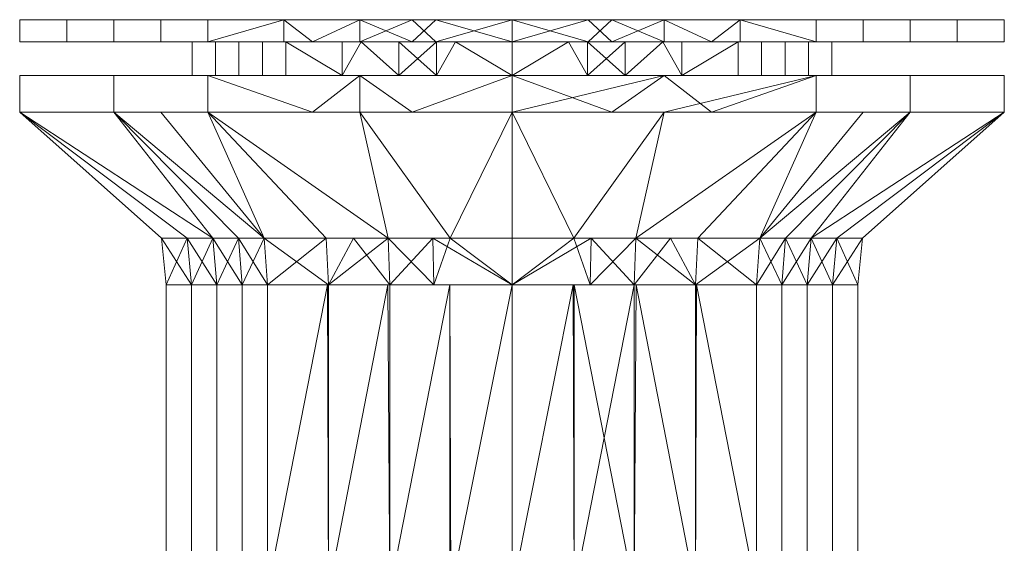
# Model space of a CAD drawing. Header units: millimetres. Extents: x -86 to 86, y -329 to 37.
# Tile 4 of 251: x -27 to 27, y -148 to -120. Entities that reach past the tile are written whole.
import ezdxf

# ---------------------------------------------------------------- set-up
doc = ezdxf.new("R2010")
doc.units = ezdxf.units.MM
doc.layers.add('M-520-M_DRAINAGE_FW', color=2, linetype='Continuous', lineweight=30)

# ---------------------------------------------------------------- blocks, each defined once
blk = doc.blocks.new('FFAS1704-1015L0BC0 - Signature wall mounted basin mixer With Pop-up drain-4629-3D View 1')
at = {"layer": 'M-520-M_DRAINAGE_FW', "lineweight": 9}
mesh = blk.add_polyface(dxfattribs=at)
corners = [(0, -120.044, 131.944), (-16.491, -120.044, 137.302), (-26.683, -120.044, 151.33), (-26.683, -120.044, 168.67), (-16.491, -120.044, 182.698), (0, -120.044, 188.056), (0, -120.044, 160)]
mesh.append_faces([[corners[k] for k in face] for face in [(1, 2, 6, 0)]], dxfattribs={"vtx1": -1})
mesh.append_faces([[corners[k] for k in face] for face in [(2, 3, 6)]], dxfattribs={"vtx1": -1, "vtx2": -1})
mesh.append_faces([[corners[k] for k in face] for face in [(4, 5, 6, 3)]], dxfattribs={"vtx2": -1})
mesh = blk.add_polyface(dxfattribs=at)
corners = [(0, -121.251, 131.944), (-16.491, -121.251, 137.302), (-26.683, -121.251, 151.33), (-26.683, -121.251, 168.67), (-16.491, -121.251, 182.698), (0, -121.251, 188.056), (0, -120.044, 188.056), (-16.491, -120.044, 182.698), (-26.683, -120.044, 168.67), (-26.683, -120.044, 151.33), (-16.491, -120.044, 137.302), (0, -120.044, 131.944), (-21.587, -120.044, 175.684), (-21.587, -121.251, 175.684), (-19.039, -121.251, 179.191), (-8.246, -121.251, 185.377), (-8.246, -120.044, 185.377), (-12.368, -120.044, 184.037), (-26.683, -120.044, 160), (-26.683, -121.251, 160), (-26.683, -121.251, 164.335), (-10.814, -121.251, 135.457), (-8.246, -120.044, 134.623), (-21.587, -121.251, 144.316), (-21.587, -120.044, 144.316), (-19.039, -120.044, 140.809), (-24.135, -120.044, 172.177), (-24.135, -121.251, 172.177), (-19.039, -120.044, 179.191), (-5.407, -120.044, 186.299), (-4.123, -121.251, 186.717), (-12.368, -121.251, 184.037), (-26.683, -121.251, 155.665), (-26.683, -120.044, 155.665), (-26.683, -120.044, 164.335), (-5.407, -121.251, 133.701), (-4.123, -120.044, 133.283), (-12.368, -120.044, 135.963), (-24.135, -120.044, 147.823), (-24.135, -121.251, 147.823), (-19.039, -121.251, 140.809)]
mesh.append_faces([[corners[k] for k in face] for face in [(0, 36, 11)]], dxfattribs={"vtx0": -1})
mesh.append_faces([[corners[k] for k in face] for face in [(20, 18, 19), (1, 37, 21), (21, 22, 35)]], dxfattribs={"vtx0": -1, "vtx1": -1})
mesh.append_faces([[corners[k] for k in face] for face in [(28, 14, 4, 7), (17, 31, 15, 16), (26, 27, 13, 12), (7, 4, 31, 17), (15, 29, 16), (19, 18, 33, 32), (14, 28, 12, 13), (8, 3, 27, 26), (10, 1, 40, 25), (24, 23, 39, 38), (3, 8, 34), (25, 40, 23, 24), (32, 33, 9, 2), (38, 39, 2, 9), (29, 15, 30), (35, 22, 36)]], dxfattribs={"vtx0": -1, "vtx2": -1})
mesh.append_faces([[corners[k] for k in face] for face in [(5, 6, 30)]], dxfattribs={"vtx1": -1})
mesh.append_faces([[corners[k] for k in face] for face in [(10, 37, 1), (0, 35, 36), (37, 22, 21), (6, 29, 30)]], dxfattribs={"vtx1": -1, "vtx2": -1})
mesh.append_faces([[corners[k] for k in face] for face in [(34, 18, 20, 3)]], dxfattribs={"vtx1": -1, "vtx3": -1})
mesh = blk.add_polyface(dxfattribs=at)
corners = [(0, -120.044, 188.056), (16.491, -120.044, 182.698), (26.683, -120.044, 168.67), (26.683, -120.044, 151.33), (16.491, -120.044, 137.302), (0, -120.044, 131.944), (0, -120.044, 160)]
mesh.append_faces([[corners[k] for k in face] for face in [(3, 6, 2)]], dxfattribs={"vtx0": -1, "vtx1": -1})
mesh.append_faces([[corners[k] for k in face] for face in [(1, 2, 6, 0)]], dxfattribs={"vtx1": -1})
mesh.append_faces([[corners[k] for k in face] for face in [(4, 5, 6, 3)]], dxfattribs={"vtx2": -1})
mesh = blk.add_polyface(dxfattribs=at)
corners = [(0, -121.251, 188.056), (16.491, -121.251, 182.698), (26.683, -121.251, 168.67), (26.683, -121.251, 151.33), (16.491, -121.251, 137.302), (0, -121.251, 131.944), (0, -120.044, 131.944), (16.491, -120.044, 137.302), (26.683, -120.044, 151.33), (26.683, -120.044, 168.67), (16.491, -120.044, 182.698), (0, -120.044, 188.056), (21.587, -120.044, 144.316), (21.587, -121.251, 144.316), (19.039, -121.251, 140.809), (8.246, -121.251, 134.623), (8.246, -120.044, 134.623), (12.368, -120.044, 135.963), (26.683, -120.044, 160), (26.683, -121.251, 160), (26.683, -121.251, 155.665), (10.814, -121.251, 184.543), (8.246, -120.044, 185.377), (21.587, -121.251, 175.684), (21.587, -120.044, 175.684), (19.039, -120.044, 179.191), (24.135, -120.044, 147.823), (24.135, -121.251, 147.823), (19.039, -120.044, 140.809), (5.407, -120.044, 133.701), (4.123, -121.251, 133.283), (12.368, -121.251, 135.963), (26.683, -121.251, 164.335), (26.683, -120.044, 164.335), (26.683, -120.044, 155.665), (5.407, -121.251, 186.299), (4.123, -120.044, 186.717), (12.368, -120.044, 184.037), (24.135, -120.044, 172.177), (24.135, -121.251, 172.177), (19.039, -121.251, 179.191)]
mesh.append_faces([[corners[k] for k in face] for face in [(0, 36, 11)]], dxfattribs={"vtx0": -1})
mesh.append_faces([[corners[k] for k in face] for face in [(20, 18, 19), (1, 37, 21), (21, 22, 35)]], dxfattribs={"vtx0": -1, "vtx1": -1})
mesh.append_faces([[corners[k] for k in face] for face in [(28, 14, 4, 7), (17, 31, 15, 16), (26, 27, 13, 12), (7, 4, 31, 17), (15, 29, 16), (19, 18, 33, 32), (14, 28, 12, 13), (8, 3, 27, 26), (10, 1, 40, 25), (24, 23, 39, 38), (3, 8, 34), (25, 40, 23, 24), (32, 33, 9, 2), (38, 39, 2, 9), (29, 15, 30), (35, 22, 36)]], dxfattribs={"vtx0": -1, "vtx2": -1})
mesh.append_faces([[corners[k] for k in face] for face in [(5, 6, 30)]], dxfattribs={"vtx1": -1})
mesh.append_faces([[corners[k] for k in face] for face in [(10, 37, 1), (0, 35, 36), (37, 22, 21), (6, 29, 30)]], dxfattribs={"vtx1": -1, "vtx2": -1})
mesh.append_faces([[corners[k] for k in face] for face in [(34, 18, 20, 3)]], dxfattribs={"vtx1": -1, "vtx3": -1})
mesh = blk.add_polyface(dxfattribs=at)
corners = [(0, -121.251, 142.66), (-12.261, -121.251, 147.739), (-17.34, -121.251, 160), (-12.261, -121.251, 172.261), (0, -121.251, 177.34), (0, -121.251, 188.056), (-16.491, -121.251, 182.698), (-26.683, -121.251, 168.67), (-26.683, -121.251, 151.33), (-16.491, -121.251, 137.302), (0, -121.251, 131.944)]
mesh.append_faces([[corners[k] for k in face] for face in [(6, 3, 4, 5)]], dxfattribs={"vtx0": -1})
mesh.append_faces([[corners[k] for k in face] for face in [(1, 8, 9, 0), (8, 1, 2, 7), (7, 2, 3, 6)]], dxfattribs={"vtx0": -1, "vtx2": -1})
mesh.append_faces([[corners[k] for k in face] for face in [(10, 0, 9)]], dxfattribs={"vtx1": -1})
mesh = blk.add_polyface(dxfattribs=at)
corners = [(0, -123.059, 142.66), (-12.261, -123.059, 147.739), (-17.34, -123.059, 160), (-12.261, -123.059, 172.261), (0, -123.059, 177.34), (0, -121.251, 177.34), (-12.261, -121.251, 172.261), (-17.34, -121.251, 160), (-12.261, -121.251, 147.739), (0, -121.251, 142.66), (-8.181, -121.251, 173.951), (-6.13, -123.059, 174.8), (-4.091, -123.059, 175.645), (-14.8, -123.059, 166.131), (-14.8, -121.251, 166.131), (-16.07, -121.251, 163.065), (-6.13, -121.251, 145.2), (-6.13, -123.059, 145.2), (-9.196, -123.059, 146.469), (-14.8, -121.251, 153.87), (-14.8, -123.059, 153.87), (-16.07, -123.059, 156.935), (-9.196, -123.059, 173.531), (-4.091, -121.251, 175.645), (-13.531, -123.059, 169.196), (-13.531, -121.251, 169.196), (-16.07, -123.059, 163.065), (-4.091, -123.059, 144.355), (-3.065, -121.251, 143.93), (-9.196, -121.251, 146.469), (-13.531, -123.059, 150.804), (-13.531, -121.251, 150.804), (-16.07, -121.251, 156.935)]
mesh.append_faces([[corners[k] for k in face] for face in [(6, 22, 10), (22, 6, 3), (10, 11, 23)]], dxfattribs={"vtx0": -1, "vtx1": -1})
mesh.append_faces([[corners[k] for k in face] for face in [(14, 13, 24, 25), (7, 2, 26, 15), (3, 6, 25, 24), (23, 11, 12), (15, 26, 13, 14), (2, 7, 32, 21), (1, 8, 29, 18), (18, 29, 16, 17), (20, 19, 31, 30), (21, 32, 19, 20), (30, 31, 8, 1), (27, 16, 28)]], dxfattribs={"vtx0": -1, "vtx2": -1})
mesh.append_faces([[corners[k] for k in face] for face in [(9, 0, 28)]], dxfattribs={"vtx1": -1})
mesh.append_faces([[corners[k] for k in face] for face in [(27, 17, 16), (22, 11, 10), (0, 27, 28)]], dxfattribs={"vtx1": -1, "vtx2": -1})
mesh.append_faces([[corners[k] for k in face] for face in [(4, 5, 23, 12)]], dxfattribs={"vtx2": -1})
mesh = blk.add_polyface(dxfattribs=at)
corners = [(0, -121.251, 177.34), (12.261, -121.251, 172.261), (17.34, -121.251, 160), (12.261, -121.251, 147.739), (0, -121.251, 142.66), (0, -121.251, 131.944), (16.491, -121.251, 137.302), (26.683, -121.251, 151.33), (26.683, -121.251, 168.67), (16.491, -121.251, 182.698), (0, -121.251, 188.056)]
mesh.append_faces([[corners[k] for k in face] for face in [(0, 9, 10)]], dxfattribs={"vtx0": -1})
mesh.append_faces([[corners[k] for k in face] for face in [(3, 6, 7, 2), (8, 1, 2, 7), (1, 8, 9, 0)]], dxfattribs={"vtx0": -1, "vtx2": -1})
mesh.append_faces([[corners[k] for k in face] for face in [(4, 5, 6, 3)]], dxfattribs={"vtx2": -1})
mesh = blk.add_polyface(dxfattribs=at)
corners = [(0, -123.059, 177.34), (12.261, -123.059, 172.261), (17.34, -123.059, 160), (12.261, -123.059, 147.739), (0, -123.059, 142.66), (0, -121.251, 142.66), (12.261, -121.251, 147.739), (17.34, -121.251, 160), (12.261, -121.251, 172.261), (0, -121.251, 177.34), (8.181, -121.251, 146.049), (6.13, -123.059, 145.2), (4.091, -123.059, 144.355), (14.8, -123.059, 153.87), (14.8, -121.251, 153.87), (16.07, -121.251, 156.935), (6.13, -121.251, 174.8), (6.13, -123.059, 174.8), (9.196, -123.059, 173.531), (14.8, -121.251, 166.131), (14.8, -123.059, 166.131), (16.07, -123.059, 163.065), (9.196, -123.059, 146.469), (4.091, -121.251, 144.355), (13.531, -123.059, 150.804), (13.531, -121.251, 150.804), (16.07, -123.059, 156.935), (4.091, -123.059, 175.645), (3.065, -121.251, 176.07), (9.196, -121.251, 173.531), (13.531, -123.059, 169.196), (13.531, -121.251, 169.196), (16.07, -121.251, 163.065)]
mesh.append_faces([[corners[k] for k in face] for face in [(6, 22, 10), (22, 6, 3), (10, 11, 23)]], dxfattribs={"vtx0": -1, "vtx1": -1})
mesh.append_faces([[corners[k] for k in face] for face in [(14, 13, 24, 25), (7, 2, 26, 15), (3, 6, 25, 24), (23, 11, 12), (15, 26, 13, 14), (2, 7, 32, 21), (1, 8, 29, 18), (18, 29, 16, 17), (20, 19, 31, 30), (21, 32, 19, 20), (30, 31, 8, 1), (27, 16, 28)]], dxfattribs={"vtx0": -1, "vtx2": -1})
mesh.append_faces([[corners[k] for k in face] for face in [(9, 0, 28)]], dxfattribs={"vtx1": -1})
mesh.append_faces([[corners[k] for k in face] for face in [(27, 17, 16), (22, 11, 10), (0, 27, 28)]], dxfattribs={"vtx1": -1, "vtx2": -1})
mesh.append_faces([[corners[k] for k in face] for face in [(4, 5, 23, 12)]], dxfattribs={"vtx2": -1})
mesh = blk.add_polyface(dxfattribs=at)
corners = [(0, -123.059, 131.944), (-16.491, -123.059, 137.302), (-26.683, -123.059, 151.33), (-26.683, -123.059, 168.67), (-16.491, -123.059, 182.698), (0, -123.059, 188.056), (0, -123.059, 177.34), (-12.261, -123.059, 172.261), (-17.34, -123.059, 160), (-12.261, -123.059, 147.739), (0, -123.059, 142.66)]
mesh.append_faces([[corners[k] for k in face] for face in [(9, 1, 2, 8)]], dxfattribs={"vtx0": -1, "vtx2": -1})
mesh.append_faces([[corners[k] for k in face] for face in [(6, 7, 4, 5)]], dxfattribs={"vtx1": -1})
mesh.append_faces([[corners[k] for k in face] for face in [(2, 3, 8)]], dxfattribs={"vtx1": -1, "vtx2": -1})
mesh.append_faces([[corners[k] for k in face] for face in [(7, 8, 3, 4)]], dxfattribs={"vtx1": -1, "vtx3": -1})
mesh.append_faces([[corners[k] for k in face] for face in [(10, 0, 1, 9)]], dxfattribs={"vtx2": -1})
mesh = blk.add_polyface(dxfattribs=at)
corners = [(0, -125.059, 131.944), (-16.491, -125.059, 137.302), (-26.683, -125.059, 151.33), (-26.683, -125.059, 168.67), (-16.491, -125.059, 182.698), (0, -125.059, 188.056), (0, -123.059, 188.056), (-16.491, -123.059, 182.698), (-26.683, -123.059, 168.67), (-26.683, -123.059, 151.33), (-16.491, -123.059, 137.302), (0, -123.059, 131.944), (-21.587, -123.059, 175.684), (-21.587, -125.059, 175.684), (-8.246, -125.059, 185.377), (-8.246, -123.059, 185.377), (-26.683, -125.059, 160), (-26.683, -123.059, 160), (-10.814, -125.059, 135.457), (-8.246, -123.059, 134.623), (-21.587, -125.059, 144.316), (-21.587, -123.059, 144.316), (-5.407, -125.059, 133.701)]
mesh.append_faces([[corners[k] for k in face] for face in [(15, 14, 5, 6), (22, 11, 0)]], dxfattribs={"vtx0": -1})
mesh.append_faces([[corners[k] for k in face] for face in [(11, 22, 19)]], dxfattribs={"vtx0": -1, "vtx1": -1})
mesh.append_faces([[corners[k] for k in face] for face in [(7, 4, 14, 15), (8, 3, 13, 12), (12, 13, 4, 7), (9, 2, 16), (20, 21, 10, 1), (2, 9, 21, 20), (18, 10, 19)]], dxfattribs={"vtx0": -1, "vtx2": -1})
mesh.append_faces([[corners[k] for k in face] for face in [(18, 1, 10), (8, 17, 3), (22, 18, 19)]], dxfattribs={"vtx1": -1, "vtx2": -1})
mesh.append_faces([[corners[k] for k in face] for face in [(16, 3, 17, 9)]], dxfattribs={"vtx1": -1, "vtx3": -1})
mesh = blk.add_polyface(dxfattribs=at)
corners = [(0, -123.059, 188.056), (16.491, -123.059, 182.698), (26.683, -123.059, 168.67), (26.683, -123.059, 151.33), (16.491, -123.059, 137.302), (0, -123.059, 131.944), (0, -123.059, 142.66), (12.261, -123.059, 147.739), (17.34, -123.059, 160), (12.261, -123.059, 172.261), (0, -123.059, 177.34)]
mesh.append_faces([[corners[k] for k in face] for face in [(1, 9, 10, 0)]], dxfattribs={"vtx0": -1})
mesh.append_faces([[corners[k] for k in face] for face in [(7, 3, 4, 6), (3, 7, 8, 2), (2, 8, 9, 1)]], dxfattribs={"vtx0": -1, "vtx2": -1})
mesh.append_faces([[corners[k] for k in face] for face in [(5, 6, 4)]], dxfattribs={"vtx1": -1})
mesh = blk.add_polyface(dxfattribs=at)
corners = [(0, -125.059, 188.056), (16.491, -125.059, 182.698), (26.683, -125.059, 168.67), (26.683, -125.059, 151.33), (16.491, -125.059, 137.302), (0, -125.059, 131.944), (0, -123.059, 131.944), (16.491, -123.059, 137.302), (26.683, -123.059, 151.33), (26.683, -123.059, 168.67), (16.491, -123.059, 182.698), (0, -123.059, 188.056), (21.587, -123.059, 144.316), (21.587, -125.059, 144.316), (8.246, -125.059, 134.623), (8.246, -123.059, 134.623), (26.683, -125.059, 160), (26.683, -123.059, 160), (10.814, -125.059, 184.543), (8.246, -123.059, 185.377), (21.587, -125.059, 175.684), (21.587, -123.059, 175.684), (5.407, -125.059, 186.299)]
mesh.append_faces([[corners[k] for k in face] for face in [(22, 11, 0)]], dxfattribs={"vtx0": -1})
mesh.append_faces([[corners[k] for k in face] for face in [(11, 22, 19)]], dxfattribs={"vtx0": -1, "vtx1": -1})
mesh.append_faces([[corners[k] for k in face] for face in [(7, 4, 14), (8, 3, 13, 12), (12, 13, 4, 7), (9, 2, 16), (20, 21, 10, 1), (2, 9, 21, 20), (18, 10, 19)]], dxfattribs={"vtx0": -1, "vtx2": -1})
mesh.append_faces([[corners[k] for k in face] for face in [(6, 15, 5)]], dxfattribs={"vtx1": -1})
mesh.append_faces([[corners[k] for k in face] for face in [(18, 1, 10), (8, 17, 3), (22, 18, 19)]], dxfattribs={"vtx1": -1, "vtx2": -1})
mesh.append_faces([[corners[k] for k in face] for face in [(14, 5, 15, 7), (16, 3, 17, 9)]], dxfattribs={"vtx1": -1, "vtx3": -1})
mesh = blk.add_polyface(dxfattribs=at)
corners = [(0, -131.871, 141), (-13.435, -131.871, 146.565), (-19, -131.871, 160), (-13.435, -131.871, 173.435), (0, -131.871, 179), (0, -125.059, 188.056), (-16.491, -125.059, 182.698), (-26.683, -125.059, 168.67), (-26.683, -125.059, 151.33), (-16.491, -125.059, 137.302), (0, -125.059, 131.944), (-16.218, -131.871, 153.282), (-16.218, -131.871, 166.718), (-6.718, -131.871, 176.218), (-8.246, -125.059, 185.377), (-6.718, -131.871, 143.782), (-8.246, -125.059, 134.623), (-21.587, -125.059, 175.684), (-21.587, -125.059, 144.316), (-17.609, -131.871, 163.359), (-26.683, -125.059, 160), (-17.609, -131.871, 156.641), (-10.076, -131.871, 174.826), (-3.359, -131.871, 177.609), (-10.076, -131.871, 145.174), (-3.359, -131.871, 142.391), (-14.826, -131.871, 170.076), (-19.039, -125.059, 140.809), (-14.826, -131.871, 149.924)]
mesh.append_faces([[corners[k] for k in face] for face in [(25, 10, 0)]], dxfattribs={"vtx0": -1})
mesh.append_faces([[corners[k] for k in face] for face in [(1, 9, 24), (20, 19, 7), (8, 21, 20), (2, 20, 21), (10, 25, 16), (19, 20, 2)]], dxfattribs={"vtx0": -1, "vtx1": -1})
mesh.append_faces([[corners[k] for k in face] for face in [(8, 11, 21), (23, 5, 14), (17, 12, 26), (1, 18, 27), (11, 8, 18), (3, 6, 17), (12, 17, 7), (9, 15, 24), (1, 27, 9), (6, 3, 22), (14, 13, 23), (15, 9, 16), (18, 1, 28)]], dxfattribs={"vtx0": -1, "vtx2": -1})
mesh.append_faces([[corners[k] for k in face] for face in [(14, 6, 13), (19, 12, 7), (22, 13, 6), (28, 11, 18), (25, 15, 16), (26, 3, 17)]], dxfattribs={"vtx1": -1, "vtx2": -1})
mesh.append_faces([[corners[k] for k in face] for face in [(23, 4, 5)]], dxfattribs={"vtx2": -1})
mesh = blk.add_polyface(dxfattribs=at)
corners = [(0, -131.871, 179), (13.435, -131.871, 173.435), (19, -131.871, 160), (13.435, -131.871, 146.565), (0, -131.871, 141), (0, -125.059, 131.944), (16.491, -125.059, 137.302), (26.683, -125.059, 151.33), (26.683, -125.059, 168.67), (16.491, -125.059, 182.698), (0, -125.059, 188.056), (16.218, -131.871, 166.718), (16.218, -131.871, 153.282), (6.718, -131.871, 143.782), (8.246, -125.059, 134.623), (6.718, -131.871, 176.218), (8.246, -125.059, 185.377), (21.587, -125.059, 144.316), (21.587, -125.059, 175.684), (17.609, -131.871, 156.641), (26.683, -125.059, 160), (17.609, -131.871, 163.359), (10.076, -131.871, 145.174), (3.359, -131.871, 142.391), (10.076, -131.871, 174.826), (3.359, -131.871, 177.609), (14.826, -131.871, 149.924), (19.039, -125.059, 179.191), (14.826, -131.871, 170.076)]
mesh.append_faces([[corners[k] for k in face] for face in [(25, 10, 0)]], dxfattribs={"vtx0": -1})
mesh.append_faces([[corners[k] for k in face] for face in [(1, 9, 24), (20, 19, 7), (8, 21, 20), (2, 20, 21), (10, 25, 16), (19, 20, 2)]], dxfattribs={"vtx0": -1, "vtx1": -1})
mesh.append_faces([[corners[k] for k in face] for face in [(8, 11, 21), (23, 5, 14), (17, 12, 26), (1, 18, 27), (11, 8, 18), (3, 6, 17), (12, 17, 7), (9, 15, 24), (1, 27, 9), (6, 3, 22), (14, 13, 23), (15, 9, 16), (18, 1, 28)]], dxfattribs={"vtx0": -1, "vtx2": -1})
mesh.append_faces([[corners[k] for k in face] for face in [(14, 6, 13), (19, 12, 7), (22, 13, 6), (28, 11, 18), (25, 15, 16), (26, 3, 17)]], dxfattribs={"vtx1": -1, "vtx2": -1})
mesh.append_faces([[corners[k] for k in face] for face in [(23, 4, 5)]], dxfattribs={"vtx2": -1})
mesh = blk.add_polyface(dxfattribs=at)
corners = [(0, -134.407, 141.25), (-13.258, -134.407, 146.742), (-18.75, -134.407, 160), (-13.258, -134.407, 173.258), (0, -134.407, 178.75), (0, -131.871, 179), (-13.435, -131.871, 173.435), (-19, -131.871, 160), (-13.435, -131.871, 146.565), (0, -131.871, 141), (-8.593, -131.871, 175.441), (-6.629, -134.407, 176.004), (-4.24, -134.407, 176.994), (-16.004, -134.407, 166.629), (-16.218, -131.871, 166.718), (-17.609, -131.871, 163.359), (-6.718, -131.871, 143.782), (-6.629, -134.407, 143.996), (-9.944, -134.407, 145.369), (-16.218, -131.871, 153.282), (-16.004, -134.407, 153.371), (-17.377, -134.407, 156.685), (-9.944, -134.407, 174.631), (-4.296, -131.871, 177.22), (-14.631, -134.407, 169.944), (-14.826, -131.871, 170.076), (-17.377, -134.407, 163.315), (-4.24, -134.407, 143.006), (-3.359, -131.871, 142.391), (-10.076, -131.871, 145.174), (-14.631, -134.407, 150.056), (-14.826, -131.871, 149.924), (-17.609, -131.871, 156.641)]
mesh.append_faces([[corners[k] for k in face] for face in [(23, 4, 5)]], dxfattribs={"vtx0": -1})
mesh.append_faces([[corners[k] for k in face] for face in [(19, 21, 32), (3, 25, 24), (6, 22, 10), (1, 29, 18), (4, 23, 12), (16, 18, 29), (29, 1, 8), (13, 15, 26), (7, 26, 15), (2, 32, 21), (22, 6, 3), (10, 11, 23), (14, 24, 25), (15, 13, 14), (18, 16, 17), (20, 31, 30), (21, 19, 20)]], dxfattribs={"vtx0": -1, "vtx1": -1})
mesh.append_faces([[corners[k] for k in face] for face in [(7, 2, 26), (3, 6, 25), (2, 7, 32), (14, 13, 24), (23, 11, 12), (27, 16, 28), (8, 1, 30)]], dxfattribs={"vtx0": -1, "vtx2": -1})
mesh.append_faces([[corners[k] for k in face] for face in [(9, 0, 28)]], dxfattribs={"vtx1": -1})
mesh.append_faces([[corners[k] for k in face] for face in [(27, 17, 16), (19, 31, 20), (31, 8, 30), (22, 11, 10), (0, 27, 28)]], dxfattribs={"vtx1": -1, "vtx2": -1})
mesh = blk.add_polyface(dxfattribs=at)
corners = [(0, -134.407, 178.75), (13.258, -134.407, 173.258), (18.75, -134.407, 160), (13.258, -134.407, 146.742), (0, -134.407, 141.25), (0, -131.871, 141), (13.435, -131.871, 146.565), (19, -131.871, 160), (13.435, -131.871, 173.435), (0, -131.871, 179), (8.593, -131.871, 144.559), (6.629, -134.407, 143.996), (4.24, -134.407, 143.006), (16.004, -134.407, 153.371), (16.218, -131.871, 153.282), (17.609, -131.871, 156.641), (6.718, -131.871, 176.218), (6.629, -134.407, 176.004), (9.944, -134.407, 174.631), (16.218, -131.871, 166.718), (16.004, -134.407, 166.629), (17.377, -134.407, 163.315), (9.944, -134.407, 145.369), (4.296, -131.871, 142.78), (14.631, -134.407, 150.056), (14.826, -131.871, 149.924), (17.377, -134.407, 156.685), (4.24, -134.407, 176.994), (3.359, -131.871, 177.609), (10.076, -131.871, 174.826), (14.631, -134.407, 169.944), (14.826, -131.871, 170.076), (17.609, -131.871, 163.359)]
mesh.append_faces([[corners[k] for k in face] for face in [(23, 4, 5)]], dxfattribs={"vtx0": -1})
mesh.append_faces([[corners[k] for k in face] for face in [(3, 25, 24), (6, 22, 10), (1, 29, 18), (4, 23, 12), (16, 18, 29), (19, 21, 32), (29, 1, 8), (13, 15, 26), (7, 26, 15), (31, 20, 19), (2, 32, 21), (22, 6, 3), (10, 11, 23), (14, 24, 25), (15, 13, 14), (18, 16, 17), (20, 31, 30), (21, 19, 20)]], dxfattribs={"vtx0": -1, "vtx1": -1})
mesh.append_faces([[corners[k] for k in face] for face in [(7, 2, 26), (3, 6, 25), (14, 13, 24), (23, 11, 12), (27, 16, 28), (8, 1, 30)]], dxfattribs={"vtx0": -1, "vtx2": -1})
mesh.append_faces([[corners[k] for k in face] for face in [(9, 0, 28)]], dxfattribs={"vtx1": -1})
mesh.append_faces([[corners[k] for k in face] for face in [(31, 8, 30), (27, 17, 16), (7, 32, 2), (22, 11, 10), (0, 27, 28)]], dxfattribs={"vtx1": -1, "vtx2": -1})
mesh = blk.add_polyface(dxfattribs=at)
corners = [(0, -150.969, 141.25), (-13.258, -150.969, 146.742), (-18.75, -150.969, 160), (-13.258, -150.969, 173.258), (0, -150.969, 178.75), (0, -134.407, 178.75), (-13.258, -134.407, 173.258), (-18.75, -134.407, 160), (-13.258, -134.407, 146.742), (0, -134.407, 141.25), (-6.724, -134.407, 175.965), (-6.629, -150.969, 176.004), (-3.362, -150.969, 177.357), (-16.004, -150.969, 166.629), (-16.004, -134.407, 166.629), (-17.377, -134.407, 163.315), (-6.629, -150.969, 143.996), (-6.629, -134.407, 143.996), (-3.362, -134.407, 142.643), (-16.004, -134.407, 153.371), (-16.004, -150.969, 153.371), (-17.377, -150.969, 156.685), (-9.991, -134.407, 174.612), (-9.944, -150.969, 174.631), (-3.362, -134.407, 177.357), (-14.631, -134.407, 169.944), (-14.631, -150.969, 169.944), (-17.377, -150.969, 163.315), (-9.944, -150.969, 145.369), (-9.944, -134.407, 145.369), (-3.315, -150.969, 142.623), (-14.631, -150.969, 150.056), (-14.631, -134.407, 150.056), (-17.377, -134.407, 156.685)]
mesh.append_faces([[corners[k] for k in face] for face in [(9, 30, 18), (22, 23, 10), (18, 16, 17)]], dxfattribs={"vtx0": -1, "vtx1": -1})
mesh.append_faces([[corners[k] for k in face] for face in [(10, 23, 11), (3, 22, 6), (7, 2, 27, 15), (14, 13, 26, 25), (25, 26, 3, 6), (15, 27, 13, 14), (2, 7, 33, 21), (18, 30, 16), (20, 19, 32, 31), (21, 33, 19, 20), (31, 32, 8, 1), (22, 3, 23), (24, 11, 12)]], dxfattribs={"vtx0": -1, "vtx2": -1})
mesh.append_faces([[corners[k] for k in face] for face in [(24, 10, 11)]], dxfattribs={"vtx1": -1, "vtx2": -1})
mesh.append_faces([[corners[k] for k in face] for face in [(8, 29, 28, 1), (29, 17, 16, 28)]], dxfattribs={"vtx1": -1, "vtx3": -1})
mesh.append_faces([[corners[k] for k in face] for face in [(4, 5, 24, 12), (9, 0, 30)]], dxfattribs={"vtx2": -1})
mesh = blk.add_polyface(dxfattribs=at)
corners = [(0, -150.969, 178.75), (13.258, -150.969, 173.258), (18.75, -150.969, 160), (13.258, -150.969, 146.742), (0, -150.969, 141.25), (0, -134.407, 141.25), (13.258, -134.407, 146.742), (18.75, -134.407, 160), (13.258, -134.407, 173.258), (0, -134.407, 178.75), (6.724, -134.407, 144.035), (6.629, -150.969, 143.996), (3.362, -150.969, 142.643), (16.004, -150.969, 153.371), (16.004, -134.407, 153.371), (17.377, -134.407, 156.685), (6.629, -134.407, 176.004), (6.629, -150.969, 176.004), (9.944, -150.969, 174.631), (16.004, -134.407, 166.629), (16.004, -150.969, 166.629), (17.377, -150.969, 163.315), (9.991, -134.407, 145.388), (9.944, -150.969, 145.369), (3.362, -134.407, 142.643), (14.631, -134.407, 150.056), (14.631, -150.969, 150.056), (17.377, -150.969, 156.685), (3.362, -150.969, 177.357), (3.315, -134.407, 177.377), (9.944, -134.407, 174.631), (14.631, -150.969, 169.944), (14.631, -134.407, 169.944), (17.377, -134.407, 163.315)]
mesh.append_faces([[corners[k] for k in face] for face in [(22, 23, 10)]], dxfattribs={"vtx0": -1, "vtx1": -1})
mesh.append_faces([[corners[k] for k in face] for face in [(10, 23, 11), (21, 33, 19, 20), (7, 2, 27, 15), (14, 13, 26, 25), (30, 18, 1, 8), (25, 26, 3, 6), (15, 27, 13, 14), (2, 7, 33, 21), (3, 22, 6), (18, 30, 16, 17), (20, 19, 32, 31), (31, 32, 8, 1), (22, 3, 23), (24, 11, 12), (28, 16, 29)]], dxfattribs={"vtx0": -1, "vtx2": -1})
mesh.append_faces([[corners[k] for k in face] for face in [(9, 0, 29)]], dxfattribs={"vtx1": -1})
mesh.append_faces([[corners[k] for k in face] for face in [(28, 17, 16), (24, 10, 11), (0, 28, 29)]], dxfattribs={"vtx1": -1, "vtx2": -1})
mesh.append_faces([[corners[k] for k in face] for face in [(4, 5, 24, 12)]], dxfattribs={"vtx2": -1})

msp = doc.modelspace()

# ---------------------------------------------------------------- block references
at = {"layer": 'M-520-M_DRAINAGE_FW', "lineweight": 9}
msp.add_blockref('FFAS1704-1015L0BC0 - Signature wall mounted basin mixer With Pop-up drain-4629-3D View 1', (0, 0), dxfattribs=at)

doc.saveas('drawing.dxf')
